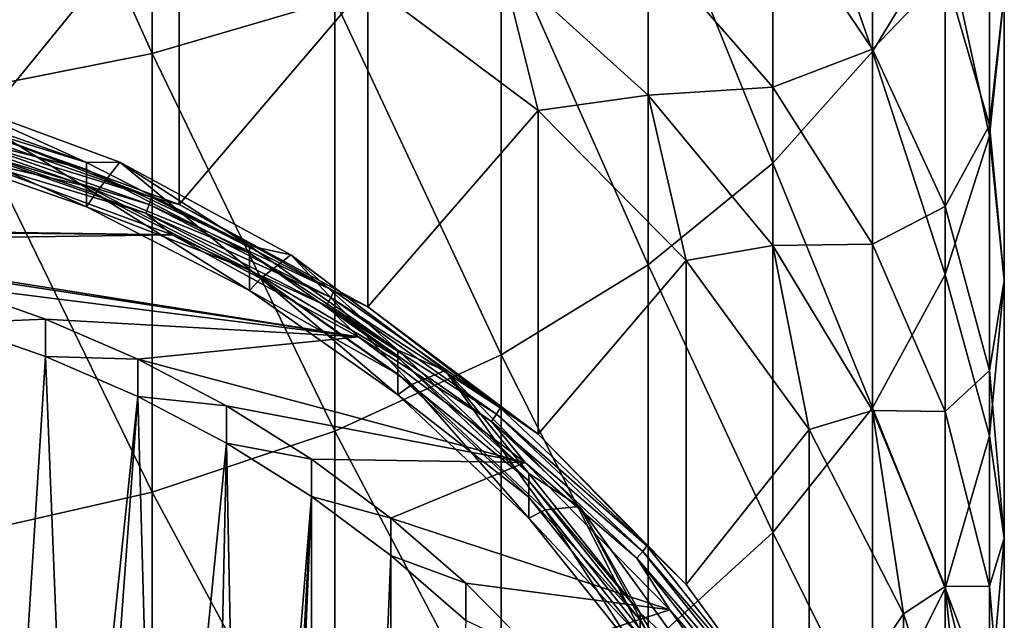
# Model space of a CAD drawing. Header units: metres. Extents: x -24 to 24, y -127 to 36.
# Tile 6 of 59: x 4 to 12, y -109 to -104. Entities that reach past the tile are written whole.
import ezdxf

# ---------------------------------------------------------------- set-up
doc = ezdxf.new("R2010")
doc.units = ezdxf.units.M
doc.layers.add('solid_12421031', color=7, linetype='CONTINUOUS')

msp = doc.modelspace()

# ---------------------------------------------------------------- linework, layer by layer
at = {"layer": 'solid_12421031'}
for points in [[(4.98498, -104.293404, 120.340797), (4.98498, -100.458809, 122.522659), (3.380791, -100.729935, 123.056038)], [(4.98498, -104.293404, 120.340797), (6.48769, -103.85453, 119.647491), (4.98498, -100.458809, 122.522659)], [(3.380791, -104.613434, 120.846352), (4.98498, -104.293404, 120.340797), (3.380791, -100.729935, 123.056038)], [(10.915584, -104.277351, 113.117508), (10.915584, -101.121346, 115.329803), (10.095042, -101.925087, 116.599503)], [(10.915584, -104.277351, 113.117508), (11.513916, -103.295799, 111.848656), (10.915584, -101.121346, 115.329803)], [(10.095042, -105.196808, 114.306091), (10.095042, -101.925087, 116.599503), (9.068995, -102.658195, 117.757607)], [(10.095042, -105.196808, 114.306091), (10.915584, -104.277351, 113.117508), (10.095042, -101.925087, 116.599503)], [(3.537062, -104.921356, 81.761223), (3.537062, -102.253601, 89.09082), (5.206605, -102.869331, 89.314934)], [(11.877857, -104.971756, 108.226227), (11.877857, -102.272141, 110.525375), (11.513916, -103.295799, 111.848656)], [(11.877857, -104.971756, 108.226227), (12, -103.804558, 106.979568), (11.877857, -102.272141, 110.525375)], [(10.915584, -104.258102, 98.976295), (10.095042, -103.044014, 98.09079), (10.915584, -102.430534, 101.249306)], [(10.915584, -104.258102, 98.976295), (10.915584, -102.430534, 101.249306), (11.513916, -103.632088, 102.312172)], [(9.068995, -106.035461, 115.390213), (9.068995, -102.658195, 117.757607), (7.858329, -103.305733, 118.780548)], [(9.068995, -106.035461, 115.390213), (10.095042, -105.196808, 114.306091), (9.068995, -102.658195, 117.757607)], [(11.877857, -104.885185, 103.420647), (11.513916, -103.632088, 102.312172), (11.877857, -102.63736, 105.73291)], [(11.877857, -104.885185, 103.420647), (11.877857, -102.63736, 105.73291), (12, -103.804558, 106.979568)], [(3.537062, -104.921356, 81.761223), (5.206605, -102.869331, 89.314934), (5.206605, -105.537086, 81.985329)], [(5.206605, -105.537086, 81.985329), (5.206605, -102.869331, 89.314934), (6.75984, -103.712006, 89.621643)], [(10.095042, -104.572182, 95.774117), (9.068995, -103.393822, 95.074028), (10.095042, -103.044014, 98.09079)], [(10.095042, -104.572182, 95.774117), (10.095042, -103.044014, 98.09079), (10.915584, -104.258102, 98.976295)], [(7.858329, -106.77623, 116.347809), (7.858329, -103.305733, 118.780548), (6.48769, -103.85453, 119.647491)], [(7.858329, -106.77623, 116.347809), (9.068995, -106.035461, 115.390213), (7.858329, -103.305733, 118.780548)], [(11.513916, -106.115196, 109.447502), (11.513916, -103.295799, 111.848656), (10.915584, -104.277351, 113.117508)], [(11.513916, -106.115196, 109.447502), (11.877857, -104.971756, 108.226227), (11.513916, -103.295799, 111.848656)], [(9.068995, -104.637062, 92.737839), (7.858329, -103.542747, 92.219963), (9.068995, -103.393822, 95.074028)], [(9.068995, -104.637062, 92.737839), (9.068995, -103.393822, 95.074028), (10.095042, -104.572182, 95.774117)], [(8.162073, -104.76281, 90.004105), (6.75984, -103.712006, 89.621643), (7.858329, -103.542747, 92.219963)], [(8.162073, -104.76281, 90.004105), (7.858329, -103.542747, 92.219963), (9.068995, -104.637062, 92.737839)], [(11.513916, -105.554184, 99.921593), (10.915584, -104.258102, 98.976295), (11.513916, -103.632088, 102.312172)], [(11.513916, -105.554184, 99.921593), (11.513916, -103.632088, 102.312172), (11.877857, -104.885185, 103.420647)], [(5.206605, -105.537086, 81.985329), (6.75984, -103.712006, 89.621643), (6.75984, -106.379768, 82.292038)], [(6.75984, -106.379768, 82.292038), (6.75984, -103.712006, 89.621643), (8.162073, -104.76281, 90.004105)], [(12, -106.16433, 104.552147), (12, -103.804558, 106.979568), (11.877857, -104.971756, 108.226227)], [(12, -106.16433, 104.552147), (11.877857, -104.885185, 103.420647), (12, -103.804558, 106.979568)], [(6.48769, -107.40403, 117.15937), (6.48769, -103.85453, 119.647491), (4.98498, -104.293404, 120.340797)], [(6.48769, -107.40403, 117.15937), (7.858329, -106.77623, 116.347809), (6.48769, -103.85453, 119.647491)], [(4.98498, -107.90609, 117.808388), (4.98498, -104.293404, 120.340797), (3.380791, -104.613434, 120.846352)], [(4.98498, -107.90609, 117.808388), (6.48769, -107.40403, 117.15937), (4.98498, -104.293404, 120.340797)], [(10.915584, -105.864082, 96.541656), (10.095042, -104.572182, 95.774117), (10.915584, -104.258102, 98.976295)], [(10.915584, -107.211594, 110.618546), (10.915584, -104.277351, 113.117508), (10.095042, -105.196808, 114.306091)], [(10.915584, -105.864082, 96.541656), (10.915584, -104.258102, 98.976295), (11.513916, -105.554184, 99.921593)], [(10.915584, -107.211594, 110.618546), (11.513916, -106.115196, 109.447502), (10.915584, -104.277351, 113.117508)], [(3.014538, -104.689735, 85.907028), (3.205462, -104.631866, 85.69973), (4.444941, -105.191078, 86.0895)], [(3.205462, -104.631866, 85.69973), (3.063842, -104.939293, 84.730438), (4.517638, -105.44883, 84.915894)], [(4.444941, -105.191078, 86.0895), (3.205462, -104.631866, 85.69973), (4.718486, -105.189873, 85.902832)], [(4.718486, -105.189873, 85.902832), (3.205462, -104.631866, 85.69973), (4.517638, -105.44883, 84.915894)], [(3.380791, -108.272194, 118.281639), (4.98498, -107.90609, 117.808388), (3.380791, -104.613434, 120.846352)], [(9.381978, -105.998268, 90.453773), (8.162073, -104.76281, 90.004105), (9.068995, -104.637062, 92.737839)], [(10.095042, -105.875977, 93.324135), (9.068995, -104.637062, 92.737839), (10.095042, -104.572182, 95.774117)], [(9.381978, -105.998268, 90.453773), (9.068995, -104.637062, 92.737839), (10.095042, -105.875977, 93.324135)], [(10.095042, -105.875977, 93.324135), (10.095042, -104.572182, 95.774117), (10.915584, -105.864082, 96.541656)], [(3.014538, -104.749588, 85.742577), (3.014538, -104.689735, 85.907028), (4.444941, -105.191078, 86.0895)], [(3.014538, -104.886398, 85.366699), (3.014538, -104.749588, 85.742577), (4.444941, -105.250931, 85.925049)], [(4.444941, -105.250931, 85.925049), (3.014538, -104.749588, 85.742577), (4.444941, -105.191078, 86.0895)], [(6.75984, -106.379768, 82.292038), (8.162073, -104.76281, 90.004105), (8.162073, -107.430573, 82.6745)], [(8.162073, -107.430573, 82.6745), (8.162073, -104.76281, 90.004105), (9.381978, -105.998268, 90.453773)], [(3.014538, -104.886398, 85.366699), (4.444941, -105.250931, 85.925049), (4.444941, -105.387733, 85.549171)], [(3.014538, -104.886398, 85.366699), (4.444941, -105.387733, 85.549171), (3.014538, -105.057091, 84.897728)], [(11.877857, -106.905869, 100.907455), (11.513916, -105.554184, 99.921593), (11.877857, -104.885185, 103.420647)], [(11.877857, -106.905869, 100.907455), (11.877857, -104.885185, 103.420647), (12, -106.16433, 104.552147)], [(3.063842, -104.939293, 84.730438), (3.014538, -105.057091, 84.897728), (4.444941, -105.558426, 85.0802)], [(4.517638, -105.44883, 84.915894), (3.063842, -104.939293, 84.730438), (4.444941, -105.558426, 85.0802)], [(3.376502, -104.917053, 81.678207), (4.978656, -105.478584, 81.882591), (3.364272, -104.978401, 81.631432)], [(3.537062, -104.921356, 81.761223), (4.978656, -105.478584, 81.882591), (3.376502, -104.917053, 81.678207)], [(3.537062, -104.921356, 81.761223), (5.206605, -105.537086, 81.985329), (4.978656, -105.478584, 81.882591)], [(3.364272, -104.978401, 81.631432), (4.960623, -105.537903, 81.835068), (3.345966, -105.051819, 81.612007)], [(4.978656, -105.478584, 81.882591), (4.960623, -105.537903, 81.835068), (3.364272, -104.978401, 81.631432)], [(11.877857, -107.443466, 105.683655), (11.877857, -104.971756, 108.226227), (11.513916, -106.115196, 109.447502)], [(11.877857, -107.443466, 105.683655), (12, -106.16433, 104.552147), (11.877857, -104.971756, 108.226227)], [(4.444941, -105.387733, 85.549171), (4.444941, -105.558426, 85.0802), (3.014538, -105.057091, 84.897728)], [(3.345966, -105.051819, 81.612007), (4.933631, -105.608276, 81.814537), (3.494243, -105.17482, 81.64064)], [(4.960623, -105.537903, 81.835068), (4.933631, -105.608276, 81.814537), (3.345966, -105.051819, 81.612007)], [(0, -105.710388, 81.835571), (3.494243, -105.17482, 81.64064), (5.148242, -105.787735, 81.863724)], [(4.933631, -105.608276, 81.814537), (5.148242, -105.787735, 81.863724), (3.494243, -105.17482, 81.64064)], [(4.444941, -105.191078, 86.0895), (4.718486, -105.189873, 85.902832), (5.784857, -105.878601, 86.339737)], [(4.444941, -105.250931, 85.925049), (4.444941, -105.191078, 86.0895), (5.784857, -105.878601, 86.339737)], [(4.718486, -105.189873, 85.902832), (4.517638, -105.44883, 84.915894), (5.879469, -106.147598, 85.170227)], [(5.784857, -105.878601, 86.339737), (4.718486, -105.189873, 85.902832), (6.126106, -105.953552, 86.180786)], [(6.126106, -105.953552, 86.180786), (4.718486, -105.189873, 85.902832), (5.879469, -106.147598, 85.170227)], [(10.095042, -108.23864, 111.7155), (10.095042, -105.196808, 114.306091), (9.068995, -106.035461, 115.390213)], [(10.095042, -108.23864, 111.7155), (10.915584, -107.211594, 110.618546), (10.095042, -105.196808, 114.306091)], [(4.444941, -105.387733, 85.549171), (4.444941, -105.250931, 85.925049), (5.784857, -105.938454, 86.175293)], [(5.784857, -105.938454, 86.175293), (4.444941, -105.250931, 85.925049), (5.784857, -105.878601, 86.339737)], [(4.444941, -105.387733, 85.549171), (5.784857, -105.938454, 86.175293), (5.784857, -106.075264, 85.799416)], [(4.444941, -105.387733, 85.549171), (5.784857, -106.075264, 85.799416), (4.444941, -105.558426, 85.0802)], [(4.517638, -105.44883, 84.915894), (4.444941, -105.558426, 85.0802), (5.784857, -106.245956, 85.330437)], [(5.879469, -106.147598, 85.170227), (4.517638, -105.44883, 84.915894), (5.784857, -106.245956, 85.330437)], [(4.960623, -105.537903, 81.835068), (6.45599, -106.305191, 82.114342), (4.933631, -105.608276, 81.814537)], [(4.978656, -105.478584, 81.882591), (6.479459, -106.248665, 82.162872), (4.960623, -105.537903, 81.835068)], [(6.479459, -106.248665, 82.162872), (6.45599, -106.305191, 82.114342), (4.960623, -105.537903, 81.835068)], [(5.206605, -105.537086, 81.985329), (6.479459, -106.248665, 82.162872), (4.978656, -105.478584, 81.882591)], [(5.206605, -105.537086, 81.985329), (6.75984, -106.379768, 82.292038), (6.479459, -106.248665, 82.162872)], [(5.784857, -106.075264, 85.799416), (5.784857, -106.245956, 85.330437), (4.444941, -105.558426, 85.0802)], [(4.933631, -105.608276, 81.814537), (6.420862, -106.371384, 82.092293), (5.148242, -105.787735, 81.863724)], [(6.45599, -106.305191, 82.114342), (6.420862, -106.371384, 82.092293), (4.933631, -105.608276, 81.814537)], [(11.513916, -107.243225, 97.361038), (10.915584, -105.864082, 96.541656), (11.513916, -105.554184, 99.921593)], [(11.513916, -107.243225, 97.361038), (11.513916, -105.554184, 99.921593), (11.877857, -106.905869, 100.907455)], [(0.852358, -105.743584, 81.847656), (0, -105.710388, 81.835571), (5.148242, -105.787735, 81.863724)], [(1.688574, -105.83699, 81.881645), (0.852358, -105.743584, 81.847656), (5.148242, -105.787735, 81.863724)], [(1.688574, -105.83699, 81.881645), (5.148242, -105.787735, 81.863724), (6.682327, -106.627174, 82.16925)], [(2.508775, -105.990639, 81.937569), (1.688574, -105.83699, 81.881645), (6.682327, -106.627174, 82.16925)], [(6.420862, -106.371384, 82.092293), (6.682327, -106.627174, 82.16925), (5.148242, -105.787735, 81.863724)], [(5.784857, -105.938454, 86.175293), (5.784857, -105.878601, 86.339737), (7.00701, -106.738319, 86.652649)], [(5.784857, -105.878601, 86.339737), (6.126106, -105.953552, 86.180786), (7.00701, -106.738319, 86.652649)], [(5.784857, -106.075264, 85.799416), (5.784857, -105.938454, 86.175293), (7.00701, -106.798172, 86.488205)], [(7.00701, -106.798172, 86.488205), (5.784857, -105.938454, 86.175293), (7.00701, -106.738319, 86.652649)], [(10.392304, -107.390778, 90.960602), (9.381978, -105.998268, 90.453773), (10.095042, -105.875977, 93.324135)], [(10.915584, -107.234261, 93.966934), (10.095042, -105.875977, 93.324135), (10.915584, -105.864082, 96.541656)], [(10.392304, -107.390778, 90.960602), (10.095042, -105.875977, 93.324135), (10.915584, -107.234261, 93.966934)], [(10.915584, -107.234261, 93.966934), (10.915584, -105.864082, 96.541656), (11.513916, -107.243225, 97.361038)], [(3.31772, -106.206383, 82.016098), (2.508775, -105.990639, 81.937569), (6.682327, -106.627174, 82.16925)], [(6.126106, -105.953552, 86.180786), (5.879469, -106.147598, 85.170227), (7.121611, -107.021378, 85.488258)], [(7.00701, -106.738319, 86.652649), (6.126106, -105.953552, 86.180786), (7.396879, -106.905846, 86.52739)], [(7.396879, -106.905846, 86.52739), (6.126106, -105.953552, 86.180786), (7.121611, -107.021378, 85.488258)], [(8.162073, -107.430573, 82.6745), (9.381978, -105.998268, 90.453773), (9.381978, -108.666023, 83.124168)], [(9.381978, -108.666023, 83.124168), (9.381978, -105.998268, 90.453773), (10.392304, -107.390778, 90.960602)], [(5.784857, -106.075264, 85.799416), (7.00701, -106.798172, 86.488205), (7.00701, -106.934982, 86.112328)], [(5.784857, -106.075264, 85.799416), (7.00701, -106.934982, 86.112328), (5.784857, -106.245956, 85.330437)], [(9.068995, -109.175415, 112.716049), (9.068995, -106.035461, 115.390213), (7.858329, -106.77623, 116.347809)], [(9.068995, -109.175415, 112.716049), (10.095042, -108.23864, 111.7155), (9.068995, -106.035461, 115.390213)], [(5.879469, -106.147598, 85.170227), (5.784857, -106.245956, 85.330437), (7.00701, -107.105675, 85.643349)], [(7.121611, -107.021378, 85.488258), (5.879469, -106.147598, 85.170227), (7.00701, -107.105675, 85.643349)], [(11.513916, -108.696571, 106.792122), (11.513916, -106.115196, 109.447502), (10.915584, -107.211594, 110.618546)], [(11.513916, -108.696571, 106.792122), (11.877857, -107.443466, 105.683655), (11.513916, -106.115196, 109.447502)], [(12, -108.285645, 101.913803), (12, -106.16433, 104.552147), (11.877857, -107.443466, 105.683655)], [(12, -108.285645, 101.913803), (11.877857, -106.905869, 100.907455), (12, -106.16433, 104.552147)], [(4.107899, -106.481308, 82.116165), (3.31772, -106.206383, 82.016098), (6.682327, -106.627174, 82.16925)], [(3.31772, -106.514198, 81.170372), (3.31772, -106.206383, 82.016098), (4.107899, -106.481308, 82.116165)], [(7.00701, -106.934982, 86.112328), (7.00701, -107.105675, 85.643349), (5.784857, -106.245956, 85.330437)], [(6.479459, -106.248665, 82.162872), (7.848359, -107.211617, 82.513359), (6.45599, -106.305191, 82.114342)], [(6.75984, -106.379768, 82.292038), (7.848359, -107.211617, 82.513359), (6.479459, -106.248665, 82.162872)], [(6.45599, -106.305191, 82.114342), (7.819932, -107.264648, 82.463554), (6.420862, -106.371384, 82.092293)], [(7.848359, -107.211617, 82.513359), (7.819932, -107.264648, 82.463554), (6.45599, -106.305191, 82.114342)], [(6.420862, -106.371384, 82.092293), (7.777382, -107.325623, 82.439606), (6.682327, -106.627174, 82.16925)], [(7.819932, -107.264648, 82.463554), (7.777382, -107.325623, 82.439606), (6.420862, -106.371384, 82.092293)], [(6.75984, -106.379768, 82.292038), (8.162073, -107.430573, 82.6745), (7.848359, -107.211617, 82.513359)], [(4.107899, -106.789124, 81.270439), (3.31772, -106.514198, 81.170372), (4.107899, -106.481308, 82.116165)], [(4.866553, -106.81057, 82.236), (4.107899, -106.481308, 82.116165), (6.682327, -106.627174, 82.16925)], [(4.107899, -106.789124, 81.270439), (4.107899, -106.481308, 82.116165), (4.866553, -106.81057, 82.236)], [(3.788334, -111.823944, 83.102959), (3.31772, -106.514198, 81.170372), (4.107899, -106.789124, 81.270439)], [(4.866553, -106.81057, 82.236), (6.682327, -106.627174, 82.16925), (8.055568, -107.662567, 82.546104)], [(7.777382, -107.325623, 82.439606), (8.055568, -107.662567, 82.546104), (6.682327, -106.627174, 82.16925)], [(7.00701, -106.798172, 86.488205), (7.00701, -106.738319, 86.652649), (8.08652, -107.752724, 87.021866)], [(7.00701, -106.738319, 86.652649), (7.396879, -106.905846, 86.52739), (8.08652, -107.752724, 87.021866)], [(4.325636, -112.304344, 83.277817), (3.788334, -111.823944, 83.102959), (4.107899, -106.789124, 81.270439)], [(4.866553, -107.118385, 81.390282), (4.107899, -106.789124, 81.270439), (4.866553, -106.81057, 82.236)], [(4.325636, -112.304344, 83.277817), (4.107899, -106.789124, 81.270439), (4.866553, -107.118385, 81.390282)], [(5.597885, -107.196747, 82.376564), (4.866553, -106.81057, 82.236), (8.055568, -107.662567, 82.546104)], [(4.866553, -107.118385, 81.390282), (4.866553, -106.81057, 82.236), (5.597885, -107.196747, 82.376564)], [(7.858329, -110.002853, 113.599823), (7.858329, -106.77623, 116.347809), (6.48769, -107.40403, 117.15937)], [(7.00701, -106.934982, 86.112328), (7.00701, -106.798172, 86.488205), (8.08652, -107.812576, 86.857414)], [(8.08652, -107.812576, 86.857414), (7.00701, -106.798172, 86.488205), (8.08652, -107.752724, 87.021866)], [(7.858329, -110.002853, 113.599823), (9.068995, -109.175415, 112.716049), (7.858329, -106.77623, 116.347809)], [(7.396879, -106.905846, 86.52739), (7.121611, -107.021378, 85.488258), (8.218777, -108.052376, 85.86351)], [(8.08652, -107.752724, 87.021866), (7.396879, -106.905846, 86.52739), (8.502418, -108.025475, 86.934906)], [(8.502418, -108.025475, 86.934906), (7.396879, -106.905846, 86.52739), (8.218777, -108.052376, 85.86351)], [(11.877857, -108.681541, 98.215569), (11.513916, -107.243225, 97.361038), (11.877857, -106.905869, 100.907455)], [(11.877857, -108.681541, 98.215569), (11.877857, -106.905869, 100.907455), (12, -108.285645, 101.913803)], [(7.00701, -106.934982, 86.112328), (8.08652, -107.812576, 86.857414), (8.08652, -107.949387, 86.481537)], [(7.00701, -106.934982, 86.112328), (8.08652, -107.949387, 86.481537), (7.00701, -107.105675, 85.643349)], [(7.121611, -107.021378, 85.488258), (7.00701, -107.105675, 85.643349), (8.08652, -108.120079, 86.012566)], [(8.218777, -108.052376, 85.86351), (7.121611, -107.021378, 85.488258), (8.08652, -108.120079, 86.012566)], [(4.473904, -112.459824, 83.334404), (4.325636, -112.304344, 83.277817), (4.866553, -107.118385, 81.390282)], [(5.03357, -113.18335, 83.597748), (4.473904, -112.459824, 83.334404), (4.866553, -107.118385, 81.390282)], [(5.597885, -107.50457, 81.530838), (4.866553, -107.118385, 81.390282), (5.597885, -107.196747, 82.376564)], [(5.03357, -113.18335, 83.597748), (4.866553, -107.118385, 81.390282), (5.597885, -107.50457, 81.530838)], [(8.08652, -107.949387, 86.481537), (8.08652, -108.120079, 86.012566), (7.00701, -107.105675, 85.643349)], [(6.295866, -107.635475, 82.536247), (5.597885, -107.196747, 82.376564), (8.055568, -107.662567, 82.546104)], [(5.597885, -107.50457, 81.530838), (5.597885, -107.196747, 82.376564), (6.295866, -107.635475, 82.536247)], [(7.848359, -107.211617, 82.513359), (9.057489, -108.347824, 82.926903), (7.819932, -107.264648, 82.463554)], [(8.162073, -107.430573, 82.6745), (9.057489, -108.347824, 82.926903), (7.848359, -107.211617, 82.513359)], [(10.915584, -109.898125, 107.854996), (10.915584, -107.211594, 110.618546), (10.095042, -108.23864, 111.7155)], [(11.170485, -108.909233, 91.513275), (10.392304, -107.390778, 90.960602), (10.915584, -107.234261, 93.966934)], [(10.915584, -109.898125, 107.854996), (11.513916, -108.696571, 106.792122), (10.915584, -107.211594, 110.618546)], [(11.513916, -108.68428, 94.653137), (10.915584, -107.234261, 93.966934), (11.513916, -107.243225, 97.361038)], [(11.170485, -108.909233, 91.513275), (10.915584, -107.234261, 93.966934), (11.513916, -108.68428, 94.653137)], [(7.819932, -107.264648, 82.463554), (9.024682, -108.396744, 82.875603), (7.777382, -107.325623, 82.439606)], [(9.057489, -108.347824, 82.926903), (9.024682, -108.396744, 82.875603), (7.819932, -107.264648, 82.463554)], [(11.513916, -108.68428, 94.653137), (11.513916, -107.243225, 97.361038), (11.877857, -108.681541, 98.215569)], [(7.777382, -107.325623, 82.439606), (8.975578, -108.451561, 82.849411), (8.055568, -107.662567, 82.546104)], [(9.024682, -108.396744, 82.875603), (8.975578, -108.451561, 82.849411), (7.777382, -107.325623, 82.439606)], [(9.381978, -108.666023, 83.124168), (10.392304, -107.390778, 90.960602), (10.392304, -110.058533, 83.631004)], [(10.392304, -110.058533, 83.631004), (10.392304, -107.390778, 90.960602), (11.170485, -108.909233, 91.513275)], [(6.48769, -110.704117, 114.348824), (6.48769, -107.40403, 117.15937), (4.98498, -107.90609, 117.808388)], [(6.48769, -110.704117, 114.348824), (7.858329, -110.002853, 113.599823), (6.48769, -107.40403, 117.15937)], [(8.162073, -107.430573, 82.6745), (9.381978, -108.666023, 83.124168), (9.057489, -108.347824, 82.926903)], [(11.877857, -109.665413, 102.920151), (11.877857, -107.443466, 105.683655), (11.513916, -108.696571, 106.792122)], [(11.877857, -109.665413, 102.920151), (12, -108.285645, 101.913803), (11.877857, -107.443466, 105.683655)], [(5.457466, -113.969292, 83.883804), (5.03357, -113.18335, 83.597748), (5.597885, -107.50457, 81.530838)], [(5.741634, -114.801147, 84.186577), (5.457466, -113.969292, 83.883804), (5.597885, -107.50457, 81.530838)], [(6.295866, -107.943291, 81.690521), (5.597885, -107.50457, 81.530838), (6.295866, -107.635475, 82.536247)], [(5.741634, -114.801147, 84.186577), (5.597885, -107.50457, 81.530838), (6.295866, -107.943291, 81.690521)], [(6.95024, -108.120537, 82.712791), (6.295866, -107.635475, 82.536247), (8.055568, -107.662567, 82.546104)], [(6.295866, -107.943291, 81.690521), (6.295866, -107.635475, 82.536247), (6.95024, -108.120537, 82.712791)], [(6.95024, -108.120537, 82.712791), (8.055568, -107.662567, 82.546104), (9.246799, -108.876686, 82.988007)], [(8.975578, -108.451561, 82.849411), (9.246799, -108.876686, 82.988007), (8.055568, -107.662567, 82.546104)], [(8.08652, -107.812576, 86.857414), (8.08652, -107.752724, 87.021866), (9.001412, -108.901176, 87.439865)], [(8.08652, -107.752724, 87.021866), (8.502418, -108.025475, 86.934906), (9.001412, -108.901176, 87.439865)], [(8.08652, -107.949387, 86.481537), (8.08652, -107.812576, 86.857414), (9.001412, -108.961029, 87.275414)], [(9.001412, -108.961029, 87.275414), (8.08652, -107.812576, 86.857414), (9.001412, -108.901176, 87.439865)], [(4.98498, -111.264923, 114.947815), (4.98498, -107.90609, 117.808388), (3.380791, -108.272194, 118.281639)], [(4.98498, -111.264923, 114.947815), (6.48769, -110.704117, 114.348824), (4.98498, -107.90609, 117.808388)], [(5.597885, -124.641258, 87.768082), (6.295866, -107.943291, 81.690521), (6.295866, -124.202538, 87.608398)], [(5.879536, -116.521721, 84.812813), (6.295866, -107.943291, 81.690521), (5.597885, -124.641258, 87.768082)], [(5.882298, -115.659706, 84.499069), (5.741634, -114.801147, 84.186577), (6.295866, -107.943291, 81.690521)], [(5.879536, -116.521721, 84.812813), (5.882298, -115.659706, 84.499069), (6.295866, -107.943291, 81.690521)], [(6.95024, -108.428352, 81.867073), (6.295866, -107.943291, 81.690521), (6.95024, -108.120537, 82.712791)], [(6.295866, -124.202538, 87.608398), (6.295866, -107.943291, 81.690521), (6.95024, -108.428352, 81.867073)], [(8.08652, -107.949387, 86.481537), (9.001412, -108.961029, 87.275414), (9.001412, -109.097839, 86.899544)], [(8.08652, -107.949387, 86.481537), (9.001412, -109.097839, 86.899544), (8.08652, -108.120079, 86.012566)], [(8.502418, -108.025475, 86.934906), (8.218777, -108.052376, 85.86351), (9.148632, -109.219604, 86.288345)], [(9.001412, -108.901176, 87.439865), (8.502418, -108.025475, 86.934906), (9.418026, -109.287437, 87.394218)], [(9.418026, -109.287437, 87.394218), (8.502418, -108.025475, 86.934906), (9.148632, -109.219604, 86.288345)], [(7.56565, -108.655708, 82.907578), (6.95024, -108.120537, 82.712791), (9.246799, -108.876686, 82.988007)], [(6.95024, -108.428352, 81.867073), (6.95024, -108.120537, 82.712791), (7.56565, -108.655708, 82.907578)], [(8.218777, -108.052376, 85.86351), (8.08652, -108.120079, 86.012566), (9.001412, -109.268532, 86.430565)], [(9.001412, -109.097839, 86.899544), (9.001412, -109.268532, 86.430565), (8.08652, -108.120079, 86.012566)], [(9.148632, -109.219604, 86.288345), (8.218777, -108.052376, 85.86351), (9.001412, -109.268532, 86.430565)], [(3.380791, -111.673859, 115.384583), (4.98498, -111.264923, 114.947815), (3.380791, -108.272194, 118.281639)], [(10.095042, -111.023666, 108.850632), (10.095042, -108.23864, 111.7155), (9.068995, -109.175415, 112.716049)], [(10.095042, -111.023666, 108.850632), (10.915584, -109.898125, 107.854996), (10.095042, -108.23864, 111.7155)], [(12, -110.149742, 99.087852), (12, -108.285645, 101.913803), (11.877857, -109.665413, 102.920151)], [(12, -110.149742, 99.087852), (11.877857, -108.681541, 98.215569), (12, -108.285645, 101.913803)], [(9.057489, -108.347824, 82.926903), (10.082235, -109.634171, 83.395096), (9.024682, -108.396744, 82.875603)], [(9.381978, -108.666023, 83.124168), (10.082235, -109.634171, 83.395096), (9.057489, -108.347824, 82.926903)], [(6.295866, -124.202538, 87.608398), (6.95024, -108.428352, 81.867073), (6.95024, -123.717468, 87.431854)], [(7.56565, -108.963531, 82.061859), (6.95024, -108.428352, 81.867073), (7.56565, -108.655708, 82.907578)], [(6.95024, -123.717468, 87.431854), (6.95024, -108.428352, 81.867073), (7.56565, -108.963531, 82.061859)], [(9.024682, -108.396744, 82.875603), (10.045716, -109.678436, 83.342102), (8.975578, -108.451561, 82.849411)], [(8.975578, -108.451561, 82.849411), (9.991056, -109.726273, 83.31337), (9.246799, -108.876686, 82.988007)], [(10.045716, -109.678436, 83.342102), (9.991056, -109.726273, 83.31337), (8.975578, -108.451561, 82.849411)], [(10.082235, -109.634171, 83.395096), (10.045716, -109.678436, 83.342102), (9.024682, -108.396744, 82.875603)], [(8.135169, -109.234009, 83.118065), (7.56565, -108.655708, 82.907578), (9.246799, -108.876686, 82.988007)], [(7.56565, -108.963531, 82.061859), (7.56565, -108.655708, 82.907578), (8.135169, -109.234009, 83.118065)], [(9.381978, -108.666023, 83.124168), (10.392304, -110.058533, 83.631004), (10.082235, -109.634171, 83.395096)], [(11.513916, -111.017097, 103.906006), (11.513916, -108.696571, 106.792122), (10.915584, -109.898125, 107.854996)], [(11.699135, -110.519722, 92.099449), (11.170485, -108.909233, 91.513275), (11.513916, -108.68428, 94.653137)], [(11.877857, -110.196503, 95.368782), (11.513916, -108.68428, 94.653137), (11.877857, -108.681541, 98.215569)], [(11.699135, -110.519722, 92.099449), (11.513916, -108.68428, 94.653137), (11.877857, -110.196503, 95.368782)], [(11.513916, -111.017097, 103.906006), (11.877857, -109.665413, 102.920151), (11.513916, -108.696571, 106.792122)], [(11.877857, -110.196503, 95.368782), (11.877857, -108.681541, 98.215569), (12, -110.149742, 99.087852)], [(8.135169, -109.234009, 83.118065), (9.246799, -108.876686, 82.988007), (10.235216, -110.248566, 83.487328)], [(9.001412, -108.961029, 87.275414), (9.001412, -108.901176, 87.439865), (9.733063, -110.160286, 87.89814)], [(9.001412, -108.901176, 87.439865), (9.418026, -109.287437, 87.394218), (9.733063, -110.160286, 87.89814)], [(9.991056, -109.726273, 83.31337), (10.235216, -110.248566, 83.487328), (9.246799, -108.876686, 82.988007)], [(10.392304, -110.058533, 83.631004), (11.170485, -108.909233, 91.513275), (11.170485, -111.576996, 84.183678)], [(11.170485, -111.576996, 84.183678), (11.170485, -108.909233, 91.513275), (11.699135, -110.519722, 92.099449)], [(9.001412, -109.097839, 86.899544), (9.001412, -108.961029, 87.275414), (9.733063, -110.220139, 87.733696)], [(9.733063, -110.220139, 87.733696), (9.001412, -108.961029, 87.275414), (9.733063, -110.160286, 87.89814)]]:
    msp.add_3dface(points, dxfattribs=at)

doc.saveas('drawing.dxf')
